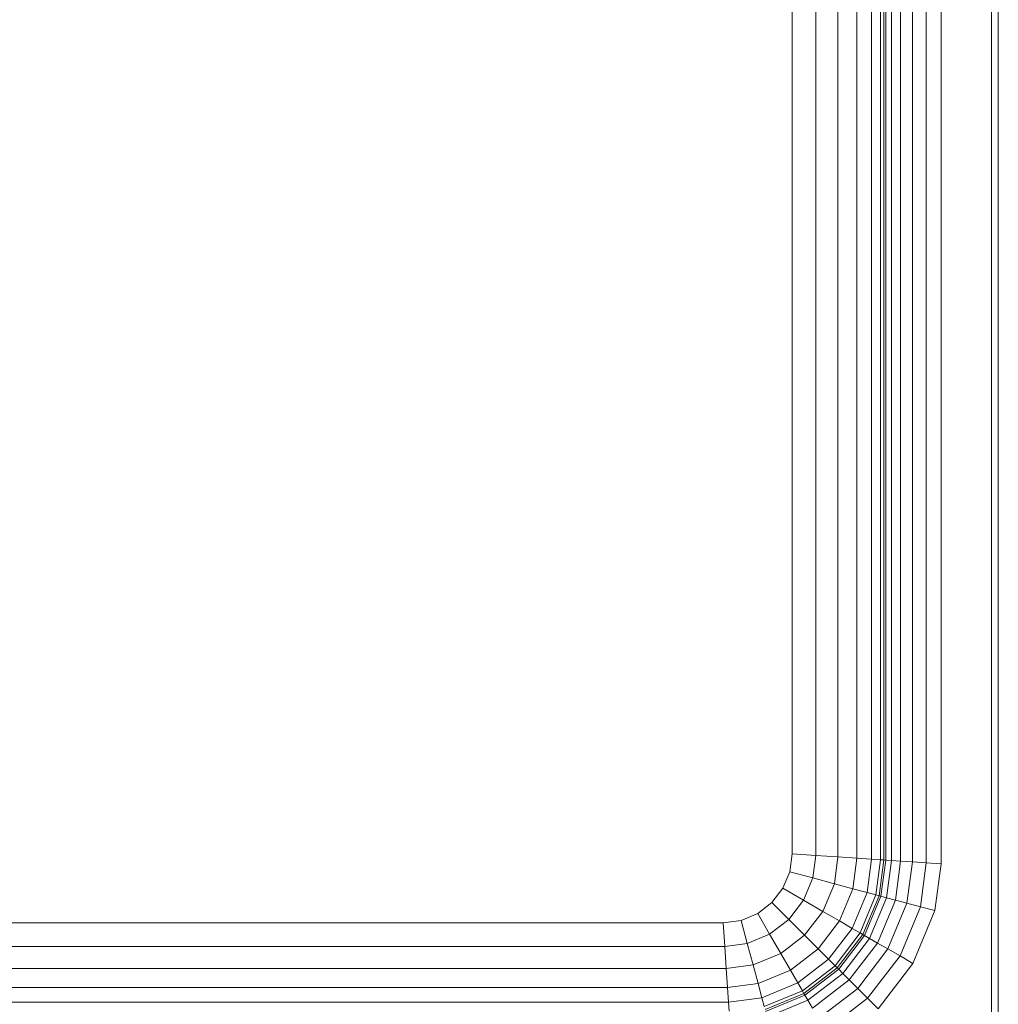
# Model space of a CAD drawing. Header units: millimetres. Extents: x -125 to 25178, y 4748 to 39091.
# Tile 23 of 118: x 11971 to 12398, y 36662 to 37092. Entities that reach past the tile are written whole.
import ezdxf

# ---------------------------------------------------------------- set-up
doc = ezdxf.new("R2010")
doc.units = ezdxf.units.MM
doc.layers.add('M-EQPM-____-OTLN', color=50, linetype='Continuous', lineweight=20)

# ---------------------------------------------------------------- blocks, each defined once
blk = doc.blocks.new('Прямая форма - V line-612885-В_Этаж 03_Отопление')
at = {"layer": 'M-EQPM-____-OTLN', "color": 253}
for p, q in [((380, -331.31), (380, 331.31)), ((388.28, -331.85), (388.28, 331.72)), ((360, -330), (360, 330)), ((360, 330), (360, 0)), ((370.35, -330.68), (370.35, 330.68)), ((394.64, 325.36), (394.64, -332.27)), ((398.64, 321.36), (398.64, -332.53)), ((400, -332.62), (400, 320)), ((400.85, 319.15), (400.85, -332.68)), ((403.35, 316.65), (403.35, -332.84)), ((407.32, 312.68), (407.32, -333.1)), ((412.5, 307.5), (412.5, -333.44)), ((418.53, 301.47), (418.53, -333.84)), ((425, 295), (425, -334.26)), ((447, -447), (447, 273)), ((450, 270), (450, -447)), ((360, -330), (360, 0)), ((358.98, -337.76), (360, -330)), ((358.98, -337.76), (360, -330)), ((370.35, -330.68), (360, -330)), ((369.06, -340.47), (370.35, -330.68)), ((380, -331.31), (370.35, -330.68)), ((378.46, -342.99), (380, -331.31)), ((388.28, -331.85), (380, -331.31)), ((386.53, -345.15), (388.28, -331.85)), ((394.64, -332.27), (388.28, -331.85)), ((394.64, -332.27), (392.73, -346.81)), ((398.64, -332.53), (394.64, -332.27)), ((398.64, -332.53), (396.62, -347.85)), ((397.95, -348.21), (400, -332.62)), ((400, -332.62), (398.64, -332.53)), ((398.78, -348.43), (400.85, -332.68)), ((400.85, -332.68), (400, -332.62)), ((400.85, -332.68), (403.35, -332.84)), ((403.35, -332.84), (401.21, -349.08)), ((403.35, -332.84), (407.32, -333.1)), ((407.32, -333.1), (405.08, -350.12)), ((407.32, -333.1), (412.5, -333.44)), ((412.5, -333.44), (410.13, -351.47)), ((412.5, -333.44), (418.53, -333.84)), ((418.53, -333.84), (416, -353.04)), ((418.53, -333.84), (425, -334.26)), ((425, -334.26), (422.3, -354.73)), ((355.98, -345), (358.98, -337.76)), ((355.98, -345), (358.98, -337.76)), ((369.06, -340.47), (358.98, -337.76)), ((365.02, -350.22), (369.06, -340.47)), ((378.46, -342.99), (369.06, -340.47)), ((373.45, -355.09), (378.46, -342.99)), ((386.53, -345.15), (378.46, -342.99)), ((351.21, -351.21), (355.98, -345)), ((351.21, -351.21), (355.98, -345)), ((365.02, -350.22), (355.98, -345)), ((386.53, -345.15), (380.69, -359.26)), ((392.73, -346.81), (386.24, -362.47)), ((392.73, -346.81), (386.53, -345.15)), ((396.62, -347.85), (389.73, -364.49)), ((396.62, -347.85), (392.73, -346.81)), ((397.95, -348.21), (396.62, -347.85)), ((345, -355.98), (351.21, -351.21)), ((345, -355.98), (351.21, -351.21)), ((358.6, -358.6), (351.21, -351.21)), ((358.6, -358.6), (365.02, -350.22)), ((373.45, -355.09), (365.02, -350.22)), ((390.92, -365.17), (397.95, -348.21)), ((391.66, -365.6), (398.78, -348.43)), ((401.21, -349.08), (393.85, -366.86)), ((405.08, -350.12), (397.32, -368.87)), ((398.78, -348.43), (397.95, -348.21)), ((401.21, -349.08), (398.78, -348.43)), ((401.21, -349.08), (405.08, -350.12)), ((410.13, -351.47), (401.84, -371.48)), ((405.08, -350.12), (410.13, -351.47)), ((410.13, -351.47), (416, -353.04)), ((337.76, -358.98), (345, -355.98)), ((337.76, -358.98), (345, -355.98)), ((350.22, -365.02), (345, -355.98)), ((365.48, -365.48), (373.45, -355.09)), ((380.69, -359.26), (373.45, -355.09)), ((416, -353.04), (407.11, -374.52)), ((422.3, -354.73), (412.76, -377.78)), ((416, -353.04), (422.3, -354.73)), ((-330, -360), (330, -360)), ((-330, -360), (330, -360)), ((330, -360), (337.76, -358.98)), ((330, -360), (337.76, -358.98)), ((330.68, -370.35), (330, -360)), ((340.47, -369.06), (337.76, -358.98)), ((350.22, -365.02), (358.6, -358.6)), ((365.48, -365.48), (358.6, -358.6)), ((380.69, -359.26), (371.39, -371.39)), ((386.24, -362.47), (380.69, -359.26)), ((340.47, -369.06), (350.22, -365.02)), ((355.09, -373.45), (350.22, -365.02)), ((386.24, -362.47), (375.92, -375.92)), ((389.73, -364.49), (378.77, -378.77)), ((379.74, -379.74), (390.92, -365.17)), ((389.73, -364.49), (386.24, -362.47)), ((390.92, -365.17), (389.73, -364.49)), ((391.66, -365.6), (390.92, -365.17)), ((340.47, -369.06), (330.68, -370.35)), ((342.99, -378.46), (340.47, -369.06)), ((365.48, -365.48), (355.09, -373.45)), ((371.39, -371.39), (365.48, -365.48)), ((380.35, -380.35), (391.66, -365.6)), ((382.13, -382.13), (393.85, -366.86)), ((397.32, -368.87), (384.96, -384.96)), ((393.85, -366.86), (391.66, -365.6)), ((393.85, -366.86), (397.32, -368.87)), ((397.32, -368.87), (401.84, -371.48)), ((330.68, -370.35), (-330.68, -370.35)), ((331.31, -380), (330.68, -370.35)), ((355.09, -373.45), (342.99, -378.46)), ((359.26, -380.69), (355.09, -373.45)), ((371.39, -371.39), (359.26, -380.69)), ((375.92, -375.92), (371.39, -371.39)), ((401.84, -371.48), (388.66, -388.66)), ((401.84, -371.48), (407.11, -374.52)), ((375.92, -375.92), (362.47, -386.24)), ((378.77, -378.77), (375.92, -375.92)), ((407.11, -374.52), (392.96, -392.96)), ((412.76, -377.78), (397.57, -397.57)), ((407.11, -374.52), (412.76, -377.78)), ((331.31, -380), (-331.31, -380)), ((342.99, -378.46), (331.31, -380)), ((331.85, -388.28), (331.31, -380)), ((345.15, -386.53), (342.99, -378.46)), ((359.26, -380.69), (345.15, -386.53)), ((362.47, -386.24), (359.26, -380.69)), ((378.77, -378.77), (364.49, -389.73)), ((365.17, -390.92), (379.74, -379.74)), ((365.6, -391.66), (380.35, -380.35)), ((366.86, -393.85), (382.13, -382.13)), ((379.74, -379.74), (378.77, -378.77)), ((380.35, -380.35), (379.74, -379.74)), ((382.13, -382.13), (380.35, -380.35)), ((384.96, -384.96), (382.13, -382.13)), ((345.15, -386.53), (331.85, -388.28)), ((346.81, -392.73), (345.15, -386.53)), ((362.47, -386.24), (346.81, -392.73)), ((364.49, -389.73), (362.47, -386.24)), ((384.96, -384.96), (368.87, -397.32)), ((384.96, -384.96), (388.66, -388.66)), ((331.85, -388.28), (-331.85, -388.28)), ((332.27, -394.64), (331.85, -388.28)), ((364.49, -389.73), (347.85, -396.62)), ((348.21, -397.95), (365.17, -390.92)), ((365.17, -390.92), (364.49, -389.73)), ((365.6, -391.66), (365.17, -390.92)), ((388.66, -388.66), (371.48, -401.84)), ((388.66, -388.66), (392.96, -392.96)), ((332.27, -394.64), (-332.27, -394.64)), ((346.81, -392.73), (332.27, -394.64)), ((332.53, -398.64), (332.27, -394.64)), ((347.85, -396.62), (346.81, -392.73)), ((348.43, -398.78), (365.6, -391.66)), ((349.08, -401.21), (366.86, -393.85)), ((366.86, -393.85), (365.6, -391.66)), ((368.87, -397.32), (366.86, -393.85)), ((392.96, -392.96), (374.52, -407.11)), ((392.96, -392.96), (397.57, -397.57))]:
    blk.add_line(p, q, dxfattribs=at)
blk = doc.blocks.new('Прямая форма - FU - 054-612886-В_Этаж 03_Отопление')
blk.add_blockref('Прямая форма - V line-612885-В_Этаж 03_Отопление', (0, 0))
blk = doc.blocks.new('V line_ifc_RVT-1-В_Этаж 03_Отопление')
at = {"layer": 'M-EQPM-____-OTLN', "color": 253, "lineweight": 20}
blk.add_blockref('Прямая форма - FU - 054-612886-В_Этаж 03_Отопление', (27873.24, 37057.63), dxfattribs=at)

msp = doc.modelspace()

# ---------------------------------------------------------------- block references
at = {"lineweight": 9}
msp.add_blockref('V line_ifc_RVT-1-В_Этаж 03_Отопление', (-15924.78, 0), dxfattribs=at)

doc.saveas('drawing.dxf')
